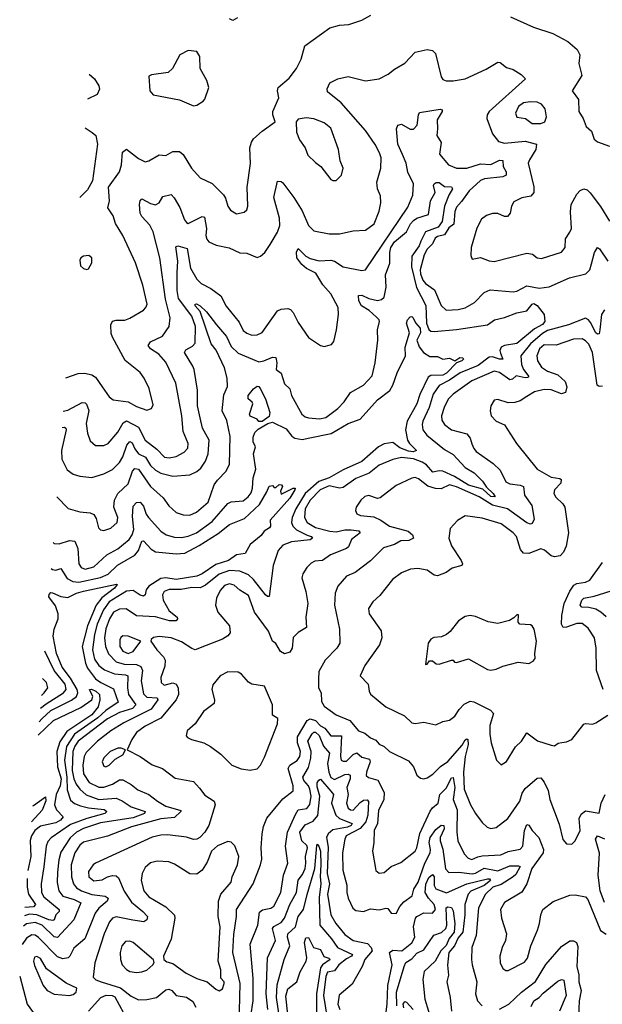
# Model space of a CAD drawing. Extents: x 1493970 to 1595317, y 729910 to 844791.
# Tile 123 of 256: x 1496575 to 1499963, y 803825 to 809549. Entities that reach past the tile are written whole.
import ezdxf

# ---------------------------------------------------------------- set-up
doc = ezdxf.new("R2010")
doc.units = 0

msp = doc.modelspace()

# ---------------------------------------------------------------- linework, layer by layer
at = {"layer": '0CON10XD'}
for points in [[(1496843.3, 807467.3), (1496915, 807492.9), (1496954.3, 807494.3), (1496994.4, 807484.4), (1497015, 807471.4), (1497054.5, 807415), (1497095, 807356), (1497118.7, 807338.7), (1497205, 807328.2), (1497255, 807300), (1497315, 807278.6), (1497341.4, 807288.6), (1497350.3, 807309.7), (1497326.9, 807405), (1497299.2, 807465), (1497275, 807497.8), (1497187.6, 807567.6), (1497113.7, 807703.7), (1497107.7, 807725), (1497105.5, 807775), (1497115, 807795.7), (1497135, 807802.2), (1497187, 807803), (1497215, 807813.1), (1497295, 807860), (1497308.8, 807875), (1497315.3, 807895), (1497291.6, 808005), (1497248.8, 808135), (1497175, 808294), (1497132.2, 808365), (1497118, 808408), (1497086.5, 808455), (1497097.8, 808495), (1497091.4, 808575), (1497154.4, 808665), (1497167.7, 808705), (1497172.1, 808777.9), (1497195, 808796.7), (1497265, 808742.2), (1497305, 808723.1), (1497325, 808728.1), (1497385, 808762.5), (1497425, 808760), (1497465, 808783.1), (1497505, 808783.1), (1497525.5, 808765), (1497573.3, 808685), (1497625, 808630), (1497695, 808596), (1497760.3, 808530.3), (1497772.2, 808512.2), (1497785.6, 808465), (1497801.1, 808441.1), (1497835, 808420.6), (1497879.8, 808430.2), (1497896, 808444), (1497901.8, 808465), (1497896.7, 808575), (1497917.2, 808712.8), (1497913.1, 808805), (1497923.6, 808836.4), (1497935, 808855.7), (1497985, 808900.8), (1498060, 808955), (1498046.7, 808995), (1498046.2, 809015), (1498082, 809095), (1498074.3, 809135), (1498077.5, 809155), (1498141.8, 809208.2), (1498185, 809266.2), (1498211.4, 809318.6), (1498233.2, 809396.8), (1498378.3, 809501.7), (1498435, 809518.1), (1498488.1, 809521.9), (1498565, 809546), (1498616.2, 809575)], [(1497840.8, 809559.2), (1497815, 809544.4), (1497795, 809554.4)], [(1499430, 809565), (1499563.3, 809505), (1499675, 809468.1), (1499761.7, 809421.7), (1499816, 809375), (1499831.4, 809345), (1499825.8, 809294.2), (1499844.2, 809225), (1499788, 809135), (1499824.5, 809085), (1499827.1, 809015), (1499851.9, 808975), (1499868.3, 808928.3), (1499900.6, 808900.6), (1499915, 808853.8), (1499935, 808838), (1500005, 808814)], [(1496828.3, 807273.2), (1496855, 807278), (1496937.4, 807322.6), (1496955, 807322.1), (1496964.2, 807314.2), (1496976.2, 807276.2), (1496962.1, 807202.1), (1496968.5, 807145), (1496985, 807101.2), (1497015.9, 807074.1), (1497065, 807074.4), (1497088.6, 807085), (1497145, 807150.5), (1497176.4, 807205), (1497195, 807216.8), (1497265, 807180.5), (1497305, 807104), (1497372, 807052), (1497416, 807006), (1497445, 807001), (1497485, 807010.5), (1497531.1, 807035), (1497552.9, 807057.1), (1497555.4, 807085), (1497524.7, 807155), (1497517.9, 807245), (1497483.1, 807435), (1497425, 807558.1), (1497384.4, 807605), (1497335.9, 807635.9), (1497322.2, 807655), (1497335, 807675.5), (1497405, 807709.5), (1497444.6, 807765.4), (1497450, 807815), (1497422.5, 807925), (1497389.6, 808165), (1497351.9, 808315), (1497331.6, 808355), (1497284.8, 808404.8), (1497275.4, 808425), (1497270.9, 808475), (1497275, 808496.7), (1497285, 808508), (1497335, 808479.6), (1497365, 808473.1), (1497386.6, 808483.4), (1497408, 808522), (1497455, 808531.9), (1497472.8, 808512.8), (1497506.3, 808456.3), (1497533.5, 808385), (1497545, 808369.2), (1497555, 808364.4), (1497635, 808405.3), (1497650, 808400), (1497660.8, 808335), (1497657.7, 808295), (1497662.7, 808272.7), (1497675, 808257.1), (1497717.9, 808237.9), (1497792.1, 808222.1), (1497855, 808194), (1497895, 808191.2), (1497955, 808166.2), (1497975, 808173.8), (1498001.2, 808195), (1498031.7, 808241.7), (1498075, 808313.3), (1498086.9, 808353.1), (1498085.8, 808395), (1498052.1, 808515), (1498075, 808610), (1498095, 808608), (1498105, 808600), (1498168.5, 808515), (1498218, 808438), (1498255, 808353.1), (1498285, 808321.1), (1498375, 808304.4), (1498435, 808304.4), (1498515, 808320.6), (1498585, 808325.5), (1498637, 808363), (1498664.4, 808435), (1498675.6, 808485), (1498674, 808525), (1498656.2, 808565), (1498650.8, 808605), (1498675.5, 808685), (1498676.9, 808745), (1498668.2, 808775), (1498642.8, 808822.8), (1498585.3, 808905.3), (1498445, 809064.7), (1498365, 809128.8), (1498362.4, 809147.6), (1498378.1, 809181.9), (1498425, 809204.3), (1498485, 809218.9), (1498585, 809194.2), (1498665, 809205.8), (1498718.3, 809231.7), (1498755, 809261.2), (1498815, 809296.2), (1498875, 809360), (1498945, 809375.7), (1498975, 809369.2), (1498992, 809352), (1499026.7, 809216.7), (1499035, 809201.2), (1499054.4, 809194.4), (1499095, 809193.3), (1499165, 809204.6), (1499287.7, 809262.3), (1499355, 809302.2), (1499369.4, 809299.4), (1499405, 809270.6), (1499445, 809260), (1499491.2, 809231.2), (1499516.2, 809205), (1499304.4, 809015), (1499293.5, 808995), (1499292.1, 808975), (1499324.7, 808884.7), (1499360.2, 808840.2), (1499395, 808831.8), (1499515, 808842.7), (1499579.4, 808825), (1499576.3, 808795), (1499538.6, 808735), (1499532.2, 808715), (1499565, 808576.7), (1499565.3, 808544.7), (1499547.9, 808522.1), (1499495, 808513.8), (1499449.3, 808490.7), (1499434.6, 808465.4), (1499427.5, 808425), (1499411.2, 808405), (1499395, 808404.4), (1499355, 808421.9), (1499325, 808421.9), (1499289.4, 808410.6), (1499261.2, 808388.8), (1499233.1, 808336.9), (1499200.6, 808225), (1499198.3, 808178.3), (1499207, 808157), (1499255, 808165.7), (1499305, 808146.5), (1499335, 808143.6), (1499525, 808191.8), (1499556.2, 808186.2), (1499583.9, 808163.9), (1499609.1, 808160.9), (1499725, 808197.5), (1499747.5, 808225), (1499748, 808275), (1499775, 808312.9), (1499782.9, 808335), (1499777.6, 808432.4), (1499781.6, 808475), (1499814.4, 808535), (1499835, 808555.7), (1499855, 808565.7), (1499875, 808559.2), (1499892.8, 808542.8), (1499953.4, 808463.4), (1500005, 808378.1)], [(1497585, 809048.8), (1497605, 809052.5), (1497642.5, 809075), (1497652.3, 809087.7), (1497673.8, 809155), (1497664, 809195), (1497624.3, 809264.3), (1497622.9, 809335), (1497605.8, 809365), (1497555, 809369.3), (1497506, 809345), (1497463.8, 809265), (1497437.7, 809242.3), (1497340.7, 809229.3), (1497325, 809220), (1497331.2, 809135), (1497351.7, 809111.7), (1497505, 809083.8), (1497585, 809048.8)], [(1496979.4, 809231.5), (1497008.9, 809205), (1497035.5, 809165), (1497039.6, 809145), (1497025.3, 809114.7), (1496968.3, 809087.3)], [(1499605, 808944.6), (1499628.1, 808955), (1499637.5, 808985), (1499630, 809030), (1499608.4, 809058.4), (1499585, 809068.8), (1499545, 809072.3), (1499504, 809065), (1499475.5, 809045), (1499458.5, 809005), (1499465, 808982), (1499516.2, 808975), (1499555, 808944.6), (1499605, 808944.6)], [(1496821, 807178.5), (1496835, 807180), (1496842.9, 807175), (1496845.3, 807165), (1496818.8, 807045), (1496819.5, 806995), (1496851.5, 806931.5), (1496886, 806906), (1496925, 806894.6), (1496995, 806887.3), (1497065, 806908.5), (1497115, 806933.2), (1497155, 806975.4), (1497175, 807008.2), (1497198.3, 807075), (1497215, 807096.8), (1497229.7, 807089.7), (1497244.7, 807054.7), (1497265, 807025.7), (1497306.5, 807005), (1497335, 806958), (1497365, 806929.4), (1497395, 806913.1), (1497465.3, 806894.7), (1497565, 806902.2), (1497605, 806921.5), (1497627.6, 806942.4), (1497655, 806981.9), (1497671.8, 807025), (1497675.9, 807105), (1497638.2, 807175), (1497623.8, 807233.8), (1497608.8, 807305), (1497608.9, 807395), (1497588.8, 807515), (1497582.5, 807535), (1497532.9, 807615), (1497541.1, 807628.9), (1497579.9, 807650.1), (1497595, 807668.1), (1497597.3, 807765), (1497576.7, 807825), (1497497.9, 807927.9), (1497489.8, 807975), (1497490, 808080), (1497495.2, 808145.2), (1497482.3, 808227.7), (1497495, 808234.5), (1497548.7, 808218.7), (1497567.7, 808105), (1497605, 808040), (1497630.8, 808015), (1497686.8, 807986.8), (1497743.6, 807943.6), (1497775, 807884.2), (1497850.7, 807790.7), (1497875, 807742), (1497895, 807725.8), (1497925, 807714.2), (1497955, 807716.2), (1497985, 807731.2), (1498075, 807855.6), (1498095, 807866.4), (1498135, 807870), (1498150, 807865), (1498165, 807847.5), (1498195, 807788), (1498255, 807702), (1498325, 807654.2), (1498345, 807650), (1498374.1, 807655.9), (1498388.8, 807661.2), (1498402.3, 807677.7), (1498417.5, 807745), (1498428.1, 807835), (1498427.8, 807875), (1498384.7, 807954.7), (1498336.9, 808006.9), (1498296.6, 808075), (1498242, 808102), (1498214.8, 808125), (1498185.8, 808165), (1498185, 808196.7), (1498195, 808218.8), (1498238.5, 808175), (1498265, 808160.5), (1498316.4, 808146.4), (1498385, 808151.2), (1498405, 808144.6), (1498455, 808112.2), (1498565, 808090), (1498585, 808095.6), (1498831.7, 808458.3), (1498861.7, 808528.3), (1498865.3, 808595), (1498832, 808662), (1498822, 808715), (1498800.4, 808765), (1498773.8, 808825), (1498765.5, 808915), (1498773.3, 808935), (1498795, 808941.5), (1498845, 808912.7), (1498865, 808913.5), (1498886.2, 808935), (1498893.6, 808996.4), (1498900.3, 809009.7), (1499019.3, 809029.3), (1499031.2, 809025), (1499032.5, 809015), (1499002.4, 808967.6), (1499005.4, 808915), (1499000, 808875), (1499026.5, 808835), (1499016.4, 808766.4), (1499069.1, 808705), (1499115, 808685.7), (1499175, 808686), (1499255, 808710.4), (1499315, 808708), (1499365, 808732), (1499385, 808730.5), (1499385.9, 808695), (1499404.7, 808665), (1499404.6, 808645), (1499384.3, 808635), (1499276.9, 808623.1), (1499255, 808614.5), (1499188.9, 808555), (1499145, 808491.8), (1499115, 808460), (1499105, 808433.3), (1499099.9, 808360.1), (1499071.4, 808338.6), (1499045, 808299), (1499005, 808289.3), (1498990.2, 808279.8), (1498974.7, 808245.3), (1498945, 808215.5), (1498927.2, 808182.8), (1498903.4, 808095), (1498905, 808070.8), (1498918.5, 808035), (1498935, 808015.2), (1498988, 807978), (1499025, 807888.1), (1499055, 807860.4), (1499125, 807863.2), (1499165.3, 807874.7), (1499220, 807905), (1499276.8, 807963.2), (1499311.7, 807978.2), (1499445, 807967.1), (1499465, 807970.5), (1499525, 808002.4), (1499595, 807988.2), (1499654.4, 807995), (1499772.2, 808047.8), (1499867.7, 808072.3), (1499890.8, 808095), (1499900.2, 808129.8), (1499916.9, 808195), (1499935, 808223.8), (1499947.2, 808217.2), (1499995, 808144.5)], [(1498395, 808613.3), (1498415, 808613.8), (1498445.8, 808645), (1498455.7, 808685), (1498438.3, 808728.3), (1498429.2, 808795), (1498385, 808918), (1498345, 808950), (1498285, 808972.9), (1498241.4, 808978.6), (1498195, 808971.2), (1498182, 808955), (1498184, 808895), (1498201.1, 808851.1), (1498235, 808803.3), (1498251.4, 808761.4), (1498295, 808718), (1498326.3, 808696.3), (1498385, 808620), (1498395, 808613.3)], [(1496955.4, 808920.2), (1496996.7, 808893.3), (1497018.1, 808875), (1497026.5, 808825), (1496998.3, 808611.7), (1496970, 808560), (1496924.2, 808515.7)], [(1496789.9, 806775.3), (1496856.9, 806706.9), (1496925, 806688.5), (1496985, 806681.4), (1497005, 806672), (1497019.7, 806649.7), (1497033.1, 806595), (1497045, 806582.9), (1497065, 806580), (1497105, 806593.5), (1497141.1, 806625), (1497146.2, 806655), (1497122.1, 806715), (1497126.2, 806755), (1497145.5, 806795), (1497205, 806850.5), (1497231.2, 806925), (1497245, 806938.9), (1497265.2, 806935.2), (1497335, 806836.1), (1497409.1, 806769.1), (1497442.1, 806722.1), (1497484.8, 806684.8), (1497525, 806669.6), (1497565, 806668.2), (1497603.4, 806686.6), (1497670.7, 806745), (1497705.7, 806844.3), (1497725, 806872.7), (1497775.7, 806924.3), (1497795.4, 806965), (1497799.1, 807125), (1497779.1, 807219.1), (1497753.1, 807275), (1497762.9, 807367.1), (1497782.6, 807417.4), (1497781.8, 807465), (1497765.2, 807525), (1497718.2, 807628.2), (1497688.8, 807665), (1497623.4, 807853.4), (1497594.8, 807885.2), (1497594.3, 807895.7), (1497602.1, 807897.9), (1497625, 807885.2), (1497660.6, 807850.6), (1497719.7, 807775), (1497776.9, 807706.9), (1497805, 807649.4), (1497845, 807610.6), (1497965, 807559.8), (1497995.2, 807564.8), (1498045, 807587.5), (1498064.5, 807584.5), (1498070, 807555), (1498066.2, 807515), (1498095, 807493.8), (1498115, 807431.2), (1498145, 807403.3), (1498155.7, 807365), (1498215, 807256.2), (1498235, 807240), (1498253.9, 807233.9), (1498318.3, 807228.3), (1498355, 807235.4), (1498425, 807289.5), (1498462.6, 807327.4), (1498498.3, 807381.7), (1498575, 807424.4), (1498625, 807479.4), (1498642.4, 807555), (1498658.2, 807685), (1498655.5, 807745), (1498666.7, 807795), (1498664.4, 807805), (1498649.3, 807819.3), (1498607.4, 807857.4), (1498562.9, 807885), (1498547.8, 807915), (1498544.3, 807945.7), (1498565, 807947.3), (1498605, 807928.1), (1498655, 807917.1), (1498678.5, 807921.5), (1498694.6, 807935), (1498705.3, 807994.7), (1498702.4, 808065), (1498726.7, 808133.3), (1498726.6, 808195), (1498733.8, 808225), (1498755, 808257.5), (1498823.8, 808316.2), (1498847.5, 808362.5), (1498865, 808382), (1498885, 808394.8), (1498952.9, 808417.1), (1498962.9, 808495), (1498991.9, 808545), (1498980.9, 808585), (1498984.5, 808595.5), (1498996.7, 808603.3), (1499015, 808602.2), (1499045, 808580), (1499085, 808577.3), (1499091.8, 808565), (1499070.2, 808529.8), (1499045.2, 808465), (1499032.1, 808375), (1499007.6, 808342.4), (1498934.4, 808315.6), (1498907.9, 808262.1), (1498897.5, 808235), (1498855.9, 808175), (1498853, 808113), (1498882.4, 807992.4), (1498936.9, 807886.9), (1498941, 807785), (1498955, 807747.9), (1498965, 807738.9), (1498985, 807736), (1499115, 807748.6), (1499294.4, 807775.6), (1499336.3, 807803.7), (1499395, 807816.9), (1499465, 807844.7), (1499523.7, 807856.3), (1499554.4, 807895.6), (1499565, 807898.9), (1499585, 807888.1), (1499625.7, 807835.7), (1499628.1, 807795), (1499615, 807776.8), (1499568.3, 807751.7), (1499465, 807665.7), (1499395, 807654.4), (1499375, 807645.7), (1499366.8, 807625), (1499370, 807610), (1499385, 807574.6), (1499365.2, 807574.8), (1499325, 807588.4), (1499305, 807586.7), (1499240.8, 807539.2), (1499136.5, 807495), (1499075, 807452.7), (1499015, 807422), (1498978.8, 807371.2), (1498955.5, 807294.5), (1498918.4, 807215), (1498914.7, 807195), (1498920, 807165), (1498943.1, 807133.1), (1499045, 807049.7), (1499095, 807020.4), (1499165, 806945.3), (1499217.9, 806915), (1499266, 806866), (1499290.4, 806830.4), (1499328.8, 806795), (1499340, 806775), (1499315, 806776.7), (1499268.7, 806818.7), (1499185, 806842.7), (1499103.1, 806893.1), (1499035, 806923.4), (1499014.5, 806925.5), (1498977.7, 806917.7), (1498940.6, 806960.6), (1498916.2, 806976.2), (1498865, 806996.1), (1498795, 807003.8), (1498745, 806992.5), (1498665, 806959.6), (1498606.8, 806913.2), (1498529, 806881), (1498455, 806830), (1498435, 806825.9), (1498375, 806838.7), (1498322.4, 806815), (1498265, 806755.6), (1498235, 806705.3), (1498231, 806655), (1498246, 806625), (1498295, 806596.7), (1498378.8, 806575), (1498415, 806570.7), (1498465, 806583.7), (1498502.9, 806582.9), (1498546.7, 806576.7), (1498554.2, 806565), (1498503.5, 806526.5), (1498487.2, 806485), (1498475, 806475.3), (1498381.8, 806438.2), (1498335.7, 806404.3), (1498290.9, 806400.9), (1498270, 806390), (1498244.2, 806365), (1498222.1, 806327.9), (1498215.8, 806305), (1498238.5, 806225), (1498250, 806155), (1498238.1, 806075), (1498242.9, 806015), (1498193.9, 805986.1), (1498165, 805956.7), (1498160, 805895), (1498145, 805872.7), (1498115, 805862.9), (1498090.8, 805875), (1498065, 805922.5), (1498045, 805936.7), (1498021.1, 805995), (1497941.2, 806105), (1497905, 806201.1), (1497855, 806231.5), (1497821.2, 806261.2), (1497795, 806268.6), (1497765, 806258.8), (1497739.9, 806230.1), (1497719.4, 806185), (1497713.8, 806145), (1497727.5, 806105), (1497795.4, 806025.4), (1497799.4, 805985), (1497785, 805967.1), (1497753.3, 805946.7), (1497658.9, 805911.1), (1497595, 805886.5), (1497575, 805892.5), (1497515, 805932.1), (1497455, 805954.6), (1497385, 805963.5), (1497353.4, 805956.6), (1497340, 805945), (1497337.5, 805935), (1497371.4, 805885), (1497410.6, 805845), (1497420, 805825), (1497419.1, 805790.9), (1497396.4, 805725), (1497398.5, 805695), (1497415, 805680), (1497465, 805692.9), (1497485, 805685.6), (1497496.2, 805665), (1497499.1, 805625), (1497485.4, 805595), (1497395, 805488), (1497305, 805441.2), (1497254.1, 805405), (1497226.2, 805365), (1497200, 805305), (1497275, 805266.4), (1497345, 805217.3), (1497405.3, 805195.3), (1497478.7, 805138.7), (1497585, 805120.8), (1497620.9, 805080.9), (1497651.1, 805041.1), (1497706, 805005), (1497712, 804985), (1497675.4, 804865), (1497650.8, 804825), (1497621.5, 804795), (1497605, 804785.4), (1497585, 804783.5), (1497544.2, 804795.8), (1497435, 804809.1), (1497395, 804807.9), (1497345, 804796.3), (1497015.3, 804644.7), (1497001.9, 804635), (1496975, 804596.2), (1496976.7, 804565), (1497005, 804541.8), (1497055, 804547.8), (1497085, 804565.6), (1497115, 804574.5), (1497135, 804571.5), (1497150.3, 804560.3), (1497183.1, 804483.1), (1497225, 804418.4), (1497291.1, 804365), (1497318.6, 804335), (1497314, 804315), (1497296.7, 804303.3), (1497233.5, 804313.5), (1497135.8, 804334.2), (1497115, 804324.6), (1497098, 804305), (1497066.6, 804235), (1497011.1, 804065), (1497002.9, 803982.9), (1497017.8, 803967.8), (1497048, 803955), (1497161.4, 803921.4), (1497222.7, 803872.7), (1497265, 803851.1), (1497315, 803851.9), (1497370.8, 803865), (1497425, 803908.8), (1497442.9, 803912.9), (1497458.8, 803905), (1497485, 803875.4), (1497545, 803865.8), (1497581.9, 803841.9), (1497598.9, 803808.9)], [(1496965, 808096.7), (1496975, 808100), (1496994, 808135), (1496993.8, 808165), (1496977.7, 808177.7), (1496945, 808173.8), (1496930, 808165), (1496925, 808150), (1496928.3, 808118.3), (1496945, 808103.3), (1496965, 808096.7)], [(1496769.3, 806508.7), (1496775, 806504.7), (1496805, 806502.5), (1496865, 806520.8), (1496895, 806516.5), (1496912.7, 806475), (1496919.1, 806385), (1496932.2, 806365), (1496955, 806354.7), (1497005, 806368.5), (1497081.2, 806438.8), (1497145, 806471.8), (1497212.4, 806527.6), (1497229.2, 806555), (1497237.7, 806585), (1497231.2, 806661.2), (1497235, 806720), (1497255, 806741.9), (1497275, 806743.1), (1497295, 806721.4), (1497310, 806675), (1497323.9, 806655), (1497395, 806575.5), (1497425.8, 806555), (1497475, 806541.3), (1497515, 806539.4), (1497555, 806546.2), (1497603.5, 806565), (1497695, 806630.8), (1497785, 806735.4), (1497805, 806746.8), (1497875, 806752.5), (1497903.6, 806775), (1497920.8, 806799.2), (1497929.2, 806825), (1497932.4, 806885), (1497948.4, 806935), (1497935.2, 807025), (1497945.7, 807065), (1497933.2, 807095), (1497932, 807122), (1497941.5, 807148.5), (1497961.7, 807168.3), (1498018.5, 807201.5), (1498045, 807210), (1498125, 807170), (1498157.1, 807127.1), (1498175.2, 807115.2), (1498218.3, 807108.3), (1498262.5, 807117.5), (1498385.9, 807144.1), (1498485, 807200.9), (1498555, 807227), (1498655, 807338.6), (1498726.4, 807393.6), (1498745.3, 807424.7), (1498770, 807495), (1498818.5, 807595), (1498816.7, 807645), (1498841.7, 807728.3), (1498824.7, 807785.3), (1498830.8, 807805), (1498845, 807822.2), (1498855, 807822.7), (1498863.5, 807815), (1498876.4, 807786.4), (1498903.7, 807755), (1498905, 807728.1), (1498885.2, 807685), (1498897.1, 807647.1), (1498924, 807614), (1498960.7, 807590.7), (1499005, 807590), (1499035, 807574.5), (1499075, 807581.1), (1499105, 807565.6), (1499135, 807584.4), (1499152.3, 807582.3), (1499156.2, 807575), (1499145.7, 807565), (1499115, 807554.2), (1499056.7, 807493.3), (1499035, 807481.9), (1498965, 807480.3), (1498949.5, 807470.5), (1498900.9, 807369.1), (1498884.6, 807315), (1498827.3, 807215), (1498817.9, 807165), (1498829.6, 807105), (1498841.2, 807085), (1498882.2, 807045), (1498862.7, 807037.3), (1498835, 807041.5), (1498785, 807059.8), (1498745, 807091.1), (1498695, 807083.4), (1498661, 807065), (1498565, 806979.6), (1498455, 806932.2), (1498373.7, 806885), (1498315.4, 806864.6), (1498235.5, 806795), (1498181, 806705), (1498160.2, 806655), (1498154.7, 806625), (1498162.9, 806605), (1498184.1, 806584.1), (1498247.5, 806552.5), (1498269.4, 806545), (1498276.9, 806535), (1498265, 806525.6), (1498155, 806513), (1498105, 806493.3), (1498077.7, 806462.3), (1498048.2, 806375), (1498025, 806196.2), (1498015, 806195.8), (1498005, 806204.4), (1497934.9, 806294.9), (1497905, 806321.6), (1497855, 806342.6), (1497795, 806346.2), (1497734.7, 806325), (1497655, 806261.1), (1497625, 806245.8), (1497575, 806248.9), (1497513.3, 806236.7), (1497445, 806236.1), (1497415.2, 806224.8), (1497404.7, 806205), (1497408.6, 806175), (1497445, 806113.2), (1497490.6, 806075), (1497492.9, 806065), (1497483.8, 806055), (1497445.3, 806054.7), (1497365, 806077.4), (1497255, 806083.2), (1497193.6, 806123.6), (1497155, 806121.6), (1497121.3, 806105), (1497097.7, 806065), (1497075, 806007.1), (1497067.6, 805955), (1497074.4, 805905), (1497091.8, 805861.8), (1497136.2, 805816.2), (1497182, 805802), (1497255, 805800.4), (1497278.7, 805788.7), (1497289.1, 805765), (1497281.1, 805705), (1497295, 805629.5), (1497315, 805610.8), (1497375, 805607.2), (1497378.7, 805595), (1497339.1, 805540.9), (1497179.8, 805460.2), (1497105, 805415.3), (1497026.4, 805355), (1496960.7, 805289.3), (1496949.8, 805265), (1496941.7, 805215), (1496946.5, 805165), (1496978.6, 805115), (1497035, 805086.4), (1497065, 805087.1), (1497114.8, 805105.2), (1497155, 805130.6), (1497175, 805129.7), (1497222.4, 805102.4), (1497261.1, 805071.1), (1497325, 805044), (1497375.4, 805005), (1497425, 804976.3), (1497512.3, 804952.3), (1497511.9, 804945), (1497475, 804910.3), (1497395, 804903.1), (1497225, 804856.7), (1497085, 804802.7), (1496945, 804767.3), (1496925, 804750.8), (1496895.2, 804704.8), (1496874.4, 804635), (1496876, 804565), (1496888.3, 804525), (1496905, 804502.1), (1496933.8, 804483.8), (1496995, 804463.5), (1497072.6, 804452.6), (1497088.8, 804441.2), (1497082.7, 804425), (1497035, 804384.1), (1497014.2, 804355), (1496954.4, 804205.6), (1496889.5, 804150.5), (1496867.1, 804105), (1496856, 804095), (1496825, 804089.2), (1496795, 804100.8), (1496685, 804213.7), (1496665, 804226.7), (1496645, 804228.9), (1496615, 804210), (1496589, 804171.9)], [(1499975, 807862.1), (1499959.2, 807835), (1499948.3, 807745), (1499945, 807722.5), (1499935, 807720.4), (1499925, 807728.5), (1499895, 807789.3), (1499883.1, 807805), (1499865, 807814.1), (1499765.4, 807774.6), (1499645, 807742.7), (1499615, 807724.3), (1499546.2, 807663.8), (1499489.4, 807595), (1499492.1, 807545), (1499505.2, 807515), (1499536.2, 807475), (1499530.8, 807469.2), (1499515, 807466.9), (1499462.2, 807477.7), (1499440.7, 807459.3), (1499425, 807456), (1499365, 807498.6), (1499335, 807505.8), (1499205, 807450), (1499095, 807372.3), (1499067.2, 807342.8), (1499043.3, 807295), (1499028.2, 807245), (1499030.5, 807220.5), (1499045.6, 807195), (1499085, 807165.4), (1499175, 807141.9), (1499195.3, 807115.3), (1499205, 807083.8), (1499215.3, 807055.3), (1499228.8, 807038.8), (1499328.3, 806968.3), (1499369.2, 806929.2), (1499402.2, 806862.3), (1499425, 806849.7), (1499485, 806843.2), (1499505.6, 806835), (1499510.8, 806785), (1499553.4, 806725), (1499566.2, 806645), (1499555, 806620.8), (1499545, 806616.7), (1499525, 806624), (1499411.6, 806705), (1499325, 806727.2), (1499247.6, 806775), (1499115, 806833.5), (1499075, 806844.1), (1499025, 806822), (1498993, 806823), (1498947.9, 806837.9), (1498895, 806879.1), (1498875, 806887.1), (1498855, 806884.5), (1498765, 806841.2), (1498670.8, 806769.2), (1498655, 806765.5), (1498605, 806782.3), (1498582.7, 806777.3), (1498558.5, 806755), (1498531.9, 806715), (1498527.1, 806695), (1498535.5, 806675.5), (1498557.3, 806667.3), (1498635, 806658), (1498675, 806639.1), (1498725, 806604.3), (1498833.1, 806575), (1498859.4, 806555), (1498864.2, 806535), (1498838.4, 806521.6), (1498791.2, 806518.8), (1498755, 806498.8), (1498690.8, 806479.2), (1498615, 806403.3), (1498525, 806335.5), (1498475.3, 806314.7), (1498425.6, 806255), (1498410, 806215), (1498404.6, 806145), (1498434.5, 806005), (1498436.4, 805925), (1498420, 805895), (1498351.8, 805825), (1498315, 805760), (1498311.8, 805715), (1498312.5, 805665), (1498327.1, 805635), (1498329.2, 805585), (1498345, 805557.5), (1498415, 805508.6), (1498495, 805474.6), (1498544.7, 805414.7), (1498581.2, 805401.2), (1498615, 805374.5), (1498645, 805360.9), (1498665, 805337.9), (1498693.6, 805323.6), (1498724.7, 805294.7), (1498835, 805239.4), (1498864.4, 805205), (1498885, 805156), (1498905, 805138.6), (1498925, 805135.6), (1498945, 805142.2), (1498976.8, 805163.2), (1499022.3, 805207.7), (1499065, 805235.5), (1499147.9, 805332.1), (1499165, 805363.1), (1499175, 805368.5), (1499180.8, 805365), (1499183.6, 805335), (1499166.4, 805265), (1499155.7, 805175), (1499160.5, 805075), (1499196.2, 804985), (1499226.4, 804935), (1499265, 804881.4), (1499293.7, 804853.7), (1499315, 804846.9), (1499345, 804853.3), (1499413.5, 804905), (1499482.7, 805005), (1499497.2, 805052.8), (1499515, 805080), (1499585, 805139.2), (1499605, 805141.2), (1499625.4, 805115.4), (1499647.4, 805067.4), (1499657.5, 805015), (1499712.4, 804872.4), (1499733.7, 804783.7), (1499755, 804758.6), (1499785, 804755.8), (1499805.8, 804775), (1499834.4, 804835.6), (1499829.2, 804905), (1499839.3, 804930.7), (1499865, 804949.2), (1499945, 804936.7), (1499956.7, 804995), (1499979.7, 805045)], [(1499965, 807419.1), (1499945, 807415.7), (1499933.5, 807425), (1499905.6, 807615), (1499885, 807662.5), (1499865, 807682.9), (1499845, 807692.7), (1499795, 807691.8), (1499695, 807656.8), (1499625, 807658.2), (1499597.2, 807635), (1499581.9, 807595), (1499585.4, 807565), (1499609, 807529), (1499645, 807506.6), (1499705.2, 807485.2), (1499746.2, 807445), (1499756.2, 807415), (1499748.5, 807381.5), (1499725, 807374.6), (1499665, 807398), (1499625, 807399.7), (1499568.6, 807385), (1499525, 807358.5), (1499485, 807333.8), (1499453.4, 807323.4), (1499415, 807321.9), (1499355, 807341.5), (1499335, 807337.1), (1499314.2, 807305), (1499310.8, 807275), (1499315.8, 807245.8), (1499345, 807214.2), (1499395, 807193.8), (1499463.1, 807085), (1499585, 806935.5), (1499665, 806888.9), (1499715, 806881.4), (1499724, 806875), (1499721.9, 806855), (1499685, 806816.2), (1499682, 806795), (1499692.7, 806772.7), (1499733.8, 806735), (1499744.4, 806714.4), (1499766.6, 806565), (1499751.9, 806488.1), (1499737.6, 806452.4), (1499717.2, 806432.7), (1499685, 806425.4), (1499665, 806432.1), (1499626.9, 806465), (1499605, 806473.5), (1499535, 806445.3), (1499505, 806447.5), (1499488, 806468), (1499464.8, 806544.8), (1499445, 806566.4), (1499375, 806618.2), (1499265, 806651.1), (1499165, 806664.2), (1499121.7, 806638.3), (1499078.5, 806591.5), (1499069.5, 806535), (1499085, 806490), (1499142.7, 806405), (1499149.4, 806385), (1499145.8, 806375), (1499090.5, 806359.5), (1499055, 806334.4), (1499005, 806316.5), (1498985, 806319.5), (1498945, 806349.4), (1498889.3, 806359.3), (1498847.5, 806355), (1498795, 806333.6), (1498742.2, 806295), (1498668.8, 806201.2), (1498628, 806165), (1498604, 806125), (1498608, 806095), (1498676.6, 805996.6), (1498681.4, 805955), (1498667.1, 805915), (1498581.1, 805795), (1498555.6, 805735), (1498601.9, 805685), (1498606.9, 805645), (1498615, 805627.5), (1498705, 805553.3), (1498811.8, 805501.8), (1498855, 805460.8), (1498875, 805457.1), (1498925.6, 805465.6), (1498995, 805450), (1499035, 805468.6), (1499075, 805477.5), (1499105, 805499.2), (1499130.4, 805539.6), (1499160.4, 805569.6), (1499195, 805586.2), (1499215, 805583.6), (1499312.9, 805535), (1499329.4, 805515), (1499309.5, 805445), (1499308.1, 805395), (1499317.1, 805345), (1499348, 805245), (1499375, 805216.7), (1499405, 805236), (1499458.2, 805321.8), (1499493.8, 805355), (1499525, 805402.5), (1499586.6, 805356.6), (1499665, 805331.2), (1499685, 805326.7), (1499706.2, 805343.8), (1499727.7, 805347.7), (1499755, 805350), (1499785.8, 805364.2), (1499855, 805453.8), (1499865, 805458), (1499905, 805454), (1499925, 805461.2), (1499995, 805506.2)], [(1497965, 807212.5), (1497955, 807227.5), (1497915, 807243.8), (1497911.1, 807255), (1497930.5, 807315), (1497926.2, 807326.2), (1497903.3, 807345), (1497902.7, 807365), (1497935, 807403.8), (1497955, 807417.9), (1497965, 807416.4), (1497973.8, 807405), (1498004.6, 807345), (1498029.3, 807265), (1498025, 807241.2), (1497985, 807213.3), (1497965, 807212.5)], [(1496757.7, 806358.7), (1496765, 806352.3), (1496785, 806348.5), (1496815, 806358.9), (1496850.9, 806300.9), (1496883.5, 806283.5), (1496918.3, 806278.3), (1497045, 806305.7), (1497088.8, 806325), (1497142.8, 806377.2), (1497245, 806435.8), (1497266.4, 806463.6), (1497285, 806516.5), (1497295, 806520), (1497340.2, 806470.2), (1497365, 806456.2), (1497485, 806443.6), (1497535, 806447.7), (1497618.3, 806491.7), (1497728.4, 806561.6), (1497795, 806614.6), (1497881.3, 806648.7), (1497968.8, 806731.2), (1498012.9, 806805), (1498025, 806837.5), (1498045, 806840), (1498055, 806830), (1498065, 806830), (1498083, 806847), (1498097.5, 806845), (1498102.5, 806835), (1498091.2, 806808.8), (1498095, 806790), (1498164.5, 806825.5), (1498176.2, 806826.2), (1498175.3, 806815), (1498145, 806768.2), (1498030.8, 806639.2), (1498032.5, 806605), (1498027.5, 806595), (1497995.7, 806575), (1497979.2, 806550.8), (1497915, 806497.3), (1497885.2, 806444.8), (1497835, 806438.2), (1497790, 806405), (1497715, 806381.5), (1497635, 806328.1), (1497605, 806314.7), (1497485, 806294.2), (1497425, 806303.4), (1497395, 806300.6), (1497325.2, 806255), (1497311.2, 806235), (1497304.1, 806205.9), (1497295, 806197.1), (1497275, 806202.8), (1497235, 806230), (1497195, 806226.4), (1497095.2, 806165), (1497062.7, 806117.3), (1497025.9, 806034.1), (1497009.5, 805975), (1496998.7, 805885), (1497010.6, 805830.6), (1497034.7, 805795), (1497068.8, 805768.8), (1497126, 805746), (1497191, 805741), (1497203.3, 805735), (1497201.2, 805665), (1497207.4, 805625), (1497250.3, 805565), (1497230.9, 805545), (1497155, 805520.4), (1497085.5, 805484.5), (1496915.7, 805354.3), (1496895.8, 805325), (1496884.6, 805295), (1496880.6, 805185), (1496889.9, 805135), (1496902.8, 805105), (1496924.9, 805074.9), (1496962.1, 805042.1), (1497035, 805015.9), (1497135, 805023.3), (1497171.7, 805008.3), (1497223.5, 804973.5), (1497304.2, 804945), (1497300, 804935), (1497235, 804908.8), (1497045, 804879.9), (1496945, 804846.9), (1496904.8, 804825), (1496867.7, 804792.3), (1496815, 804710), (1496802, 804665), (1496793.9, 804593.9), (1496792.7, 804532.7), (1496802.4, 804485), (1496825, 804453.5), (1496891.5, 804435), (1496929.6, 804415), (1496890.6, 804315), (1496795, 804212.9), (1496775, 804216.2), (1496706.2, 804285), (1496665, 804299.9), (1496615, 804292.1), (1496597.2, 804278.5)], [(1499967.1, 805655), (1499928.4, 805765), (1499928.2, 805895), (1499918.2, 805955), (1499881.7, 806011.7), (1499845, 806038.8), (1499815, 806038.4), (1499755, 806016.6), (1499735, 806015.6), (1499725.9, 806035), (1499727.3, 806085), (1499742.1, 806155), (1499773.2, 806226.8), (1499798.3, 806261.7), (1499815, 806272), (1499865, 806278.5), (1499890.2, 806289.8), (1499965, 806393.8)], [(1496689, 805467.9), (1496702.8, 805485), (1496755, 805532.3), (1496876.3, 805593.7), (1496905, 805614.8), (1496912, 805635), (1496909.4, 805655), (1496871.2, 805721.2), (1496821.1, 805785), (1496787.9, 805865), (1496770.3, 805965), (1496775.9, 806005), (1496799.1, 806065), (1496799.5, 806095), (1496782.1, 806142.1), (1496745.1, 806194.6), (1496746, 806206.8), (1496746.1, 806208.1), (1496755, 806218), (1496765, 806216.6), (1496815, 806194.7), (1496855, 806189.6), (1496905, 806214.4), (1496945, 806226.4), (1497137.3, 806267.3), (1497142.5, 806265), (1497127.1, 806245), (1497051.6, 806188.4), (1497018.8, 806145), (1496968.2, 806025), (1496938.9, 805905), (1496957.4, 805807.4), (1496969.2, 805779.2), (1497015, 805717.1), (1497046.5, 805696.5), (1497119.6, 805659.6), (1497148.3, 805581.7), (1497075, 805533.3), (1497029.2, 805490.8), (1496892.8, 805395), (1496846.6, 805323.4), (1496834.9, 805245), (1496848.9, 805145), (1496850.8, 805070.8), (1496871, 805011), (1496893.1, 804993.1), (1496929.1, 804979.1), (1496975, 804966.4), (1497066.7, 804956.7), (1497081.2, 804945), (1497070.8, 804935), (1496965, 804905.1), (1496870.4, 804869.6), (1496757.7, 804792.3), (1496739.2, 804770.8), (1496729.5, 804745), (1496715.5, 804624.5), (1496699.8, 804525), (1496701.6, 804475), (1496715, 804449.8), (1496803.6, 804375), (1496803.5, 804365), (1496785.4, 804345), (1496775.5, 804315), (1496767.6, 804312.4), (1496745, 804316.1), (1496675.1, 804345.1), (1496631.1, 804348.9), (1496601.9, 804339.3)], [(1499985, 806077.1), (1499954.8, 806105), (1499925, 806121.6), (1499885, 806132.1), (1499843.9, 806133.9), (1499834.7, 806144.7), (1499844.8, 806175.2), (1499855, 806186.8), (1499915, 806197.7), (1500045, 806238)], [(1499315, 805767.5), (1499345, 805772.9), (1499385, 805790.6), (1499473.6, 805813.6), (1499535, 805806.7), (1499560.7, 805819.3), (1499573.3, 805835), (1499571.2, 805865), (1499580, 805935), (1499567.1, 806005), (1499555.8, 806025), (1499545, 806030), (1499483.3, 806035), (1499473, 806047), (1499475, 806090), (1499465, 806090), (1499448.3, 806071.7), (1499423, 806057), (1499355, 806039.2), (1499298.7, 806048.7), (1499225, 806080), (1499195, 806084.2), (1499165, 806080), (1499126.2, 806055), (1499077.7, 805992.3), (1499057.5, 805975), (1499028.3, 805961.7), (1498982.3, 805957.7), (1498965, 805947.5), (1498951.2, 805925), (1498935, 805800), (1498945, 805802.5), (1498958.3, 805821.7), (1498975, 805822.5), (1498997.5, 805805), (1499015, 805802), (1499085, 805826.2), (1499096.2, 805826.2), (1499103.8, 805813.8), (1499115, 805812), (1499185, 805833.1), (1499295, 805770.8), (1499315, 805767.5)], [(1497205, 805864.4), (1497235.4, 805875), (1497280, 805935), (1497205, 805964.5), (1497175, 805966.7), (1497162.7, 805957.3), (1497156.9, 805943.1), (1497156.6, 805905), (1497175, 805878), (1497205, 805864.4)], [(1496695, 805545.7), (1496728.1, 805571.9), (1496829.4, 805635), (1496844.8, 805655), (1496838.5, 805685), (1496775.8, 805765), (1496720.7, 805878.6)], [(1497915, 805186.7), (1497955, 805194.5), (1497975.4, 805214.6), (1497998.6, 805261.4), (1498073.4, 805455), (1498076.8, 805486.8), (1498045, 805506), (1498045.3, 805565.3), (1497998, 805675), (1497925, 805685.7), (1497905, 805697.5), (1497864.6, 805744.6), (1497845.5, 805755.5), (1497785, 805757.8), (1497740.8, 805735), (1497697.4, 805682.6), (1497691.8, 805655), (1497707.7, 805595), (1497706, 805574), (1497642.8, 805527.2), (1497594.7, 805455.3), (1497548.8, 805415), (1497542.5, 805385), (1497550, 805375), (1497574.2, 805364.2), (1497645, 805345.6), (1497685, 805324.4), (1497745, 805279.2), (1497808, 805215), (1497863, 805193), (1497915, 805186.7)], [(1496700.7, 805619.9), (1496717.9, 805635), (1496738.6, 805665), (1496731.6, 805695), (1496708.4, 805719.8)], [(1496682.9, 805389), (1496770.6, 805475), (1496929.8, 805550.2), (1496995, 805594.2), (1496999.2, 805615), (1496981.4, 805655), (1496992.3, 805657.7), (1497018.5, 805645), (1497039.3, 805625), (1497041.6, 805595), (1497030.9, 805555), (1496995, 805508.6), (1496849.2, 805410.8), (1496808.9, 805351.1), (1496790.1, 805295), (1496794.6, 805205), (1496816.9, 805135), (1496810.6, 805095), (1496786.9, 805045), (1496777.1, 804985), (1496788.6, 804955), (1496827.6, 804915), (1496812.6, 804895), (1496785, 804880.1), (1496695, 804860.6), (1496662.8, 804835), (1496642.5, 804805), (1496635.6, 804776.9), (1496635.5, 804775), (1496639.2, 804685), (1496622.2, 804602.7)], [(1497851.5, 803705), (1497856.5, 803945), (1497814.5, 804125), (1497819.9, 804230.1), (1497836, 804336), (1497834.7, 804375), (1497931.8, 804525), (1497974.7, 804635.3), (1497982, 804668), (1497978.2, 804735), (1497985.3, 804815), (1497992.4, 804857.6), (1498012.7, 804907.3), (1498105, 805019.6), (1498165.6, 805065), (1498165.9, 805095), (1498135.2, 805195), (1498145.3, 805215), (1498188.2, 805241.8), (1498204.7, 805265), (1498208, 805295), (1498191.2, 805345), (1498191.1, 805378.9), (1498246, 805474), (1498265, 805485.3), (1498295, 805474), (1498325, 805443.9), (1498349.5, 805429.5), (1498385, 805385.9), (1498445.3, 805385), (1498440.8, 805265), (1498445, 805243.3), (1498455, 805237.7), (1498475, 805238.6), (1498515, 805276.7), (1498535, 805286.8), (1498565, 805261.2), (1498609.1, 805249.1), (1498613.2, 805235), (1498590.8, 805175), (1498590.5, 805155), (1498604.1, 805144.1), (1498657.5, 805127.5), (1498695.2, 805055.2), (1498692, 805015), (1498662, 804952)], [(1497919.8, 803755), (1497931.7, 803845), (1497932.6, 803975), (1497914.8, 804175.2), (1497959.6, 804285), (1497969.1, 804360.9), (1497986.2, 804373.8), (1498035, 804383.6), (1498052.1, 804395), (1498092.5, 804475), (1498108.1, 804575), (1498133.9, 804645), (1498120.8, 804745), (1498131.9, 804825), (1498178.2, 804928.2), (1498194.9, 804955.1), (1498245, 804963.2), (1498263, 804987), (1498270, 805035), (1498261.9, 805075), (1498253.9, 805095), (1498226.9, 805125), (1498220.7, 805145), (1498255, 805202.1), (1498268.8, 805255), (1498270.7, 805295), (1498251.1, 805355), (1498275, 805398.1), (1498285, 805407.4), (1498295, 805407.5), (1498317.1, 805387.1), (1498340.8, 805325), (1498375.7, 805285.7), (1498365.4, 805225), (1498372.6, 805175), (1498385, 805143.2), (1498405, 805131.7), (1498465, 805160), (1498485, 805163.4), (1498497.5, 805157.5), (1498496.2, 805136.2), (1498477.7, 805085), (1498485.7, 805045), (1498476.2, 804995), (1498485.3, 804965.2), (1498498, 804955), (1498515, 804954.1), (1498555, 804998), (1498575, 805011.6), (1498595, 805013.6), (1498603.5, 805003.5), (1498599.7, 804925), (1498587.8, 804885), (1498555, 804847.7), (1498473.8, 804805), (1498466.2, 804785), (1498452.4, 804705), (1498453.5, 804605), (1498478.2, 804518.2), (1498476.7, 804475), (1498485, 804442), (1498513, 804383), (1498530.3, 804370.3), (1498574.1, 804364.1), (1498615, 804380), (1498665, 804373.1), (1498705, 804384.2), (1498715, 804381.2), (1498735, 804354), (1498765, 804352.5), (1498786.2, 804393.8), (1498808.6, 804421.4), (1498856.7, 804455), (1498867.1, 804495), (1498892.6, 804535), (1498931.7, 804645), (1498961.7, 804705), (1498964.3, 804725), (1498956.8, 804765), (1498961.6, 804795), (1498995, 804840.3), (1499026.5, 804866.5), (1499041.1, 804865), (1499043, 804845), (1499020.4, 804795), (1499019.6, 804775), (1499036.3, 804726.3), (1499051.5, 804611.5), (1499071.3, 804591.3), (1499127.7, 804592.3), (1499206.9, 804583.1), (1499225, 804586.8), (1499275, 804615.5), (1499355, 804600.3), (1499425, 804629.4), (1499475, 804630.6), (1499484.5, 804625), (1499460, 804580), (1499445, 804565.1), (1499375, 804520.4), (1499327.2, 804505), (1499283.3, 804465), (1499242.2, 804385), (1499229.3, 804225), (1499204.6, 804155), (1499202.9, 804085), (1499205.4, 804055), (1499233.1, 803955), (1499224.6, 803885), (1499236.9, 803845), (1499265, 803816.7)], [(1497075, 805205.7), (1497095, 805214.4), (1497130.1, 805249.9), (1497174.2, 805275), (1497190, 805305), (1497165, 805314.4), (1497145, 805313.8), (1497100, 805295), (1497065, 805258.6), (1497054.5, 805235), (1497065, 805209.2), (1497075, 805205.7)], [(1498017.1, 803795), (1498007.9, 803885), (1498016.7, 804095), (1498062.5, 804195), (1498045.8, 804265), (1498053.6, 804276.4), (1498095, 804301), (1498115.2, 804325), (1498146.5, 804405), (1498184.9, 804475.1), (1498193.9, 804546.1), (1498220.4, 804579.6), (1498234.5, 804615), (1498239.5, 804645), (1498236.8, 804685), (1498249, 804735), (1498245, 804748.3), (1498215.1, 804775), (1498204.4, 804825), (1498235, 804868.1), (1498280.7, 804889.3), (1498308.1, 804921.9), (1498319.6, 805035), (1498305, 805089.2), (1498305, 805112.5), (1498315, 805128.6), (1498325, 805132.9), (1498384.1, 805064.1), (1498400.6, 805045), (1498388.7, 804995), (1498413.7, 804923.7), (1498435.1, 804905.1), (1498508.5, 804875), (1498501.8, 804865), (1498481.6, 804855), (1498395, 804839.2), (1498368.4, 804815), (1498358.9, 804795), (1498368.7, 804738.7), (1498362.1, 804585), (1498376.1, 804525), (1498363.9, 804465), (1498384.2, 804345), (1498413.2, 804295), (1498465, 804230.8), (1498515, 804194.8), (1498597.6, 804177.6), (1498618.4, 804155), (1498623.8, 804135), (1498582.1, 804085), (1498566.1, 804043.9), (1498508.5, 803941.5), (1498432.6, 803877.4), (1498425.5, 803825), (1498437.5, 803795)], [(1498662, 804952), (1498655.3, 804875), (1498635.5, 804835), (1498634.5, 804765), (1498625.6, 804714.4), (1498645, 804603.3), (1498665, 804588), (1498695, 804591.4), (1498735, 804625.6), (1498790.6, 804649.4), (1498874.7, 804715.3), (1498885.3, 804735), (1498902.5, 804817.5), (1498962.3, 804947.7), (1498975, 804966.9), (1499007.5, 804995), (1499017.6, 805045), (1499055, 805080.7), (1499085, 805141.5), (1499095, 805143.5), (1499106.1, 805085), (1499096.2, 805016.2), (1499119.3, 804955), (1499116.3, 804826.3), (1499122.5, 804775), (1499159.5, 804699.5), (1499182.2, 804675), (1499205, 804667.2), (1499238.8, 804681.2), (1499265, 804688.6), (1499373.3, 804693.3), (1499415, 804714.1), (1499485, 804726.2), (1499500.3, 804745), (1499510.3, 804835), (1499525, 804870.8), (1499535, 804867.1), (1499554.8, 804834.8), (1499594.7, 804795), (1499621, 804725), (1499619.5, 804705), (1499553.9, 804615), (1499524.5, 804525), (1499495, 804477.1), (1499395, 804416.4), (1499371.2, 804375), (1499375.8, 804325.8), (1499406.4, 804233.6), (1499400, 804195), (1499380, 804155), (1499367.5, 804105), (1499369.4, 804065), (1499383.6, 804033.6), (1499401.1, 804021.1), (1499415, 804021.4), (1499510.9, 804069.1), (1499527, 804093), (1499547.2, 804165), (1499585.9, 804255), (1499598.5, 804295), (1499604.6, 804345.4), (1499616.7, 804375), (1499676.7, 804423.3), (1499775, 804458.5), (1499805, 804460.4), (1499865, 804450), (1499878.2, 804435), (1499953.2, 804253.2), (1499985, 804232.5)], [(1496651.2, 804978.9), (1496655, 804980.8), (1496725, 805030), (1496727.6, 805007.6), (1496706.4, 804953.6), (1496644.1, 804886.1)], [(1499975.9, 804415.9), (1499951, 804485), (1499938.5, 804575), (1499946.8, 804703.2), (1499923.4, 804785), (1499935, 804804.2), (1499975, 804787.4)], [(1497735, 803903.3), (1497753.3, 803915), (1497763.8, 803945), (1497763.3, 803955), (1497745, 803977.5), (1497743.6, 804025), (1497728.8, 804075), (1497740.4, 804275), (1497729.2, 804335), (1497731.8, 804425), (1497744.4, 804465), (1497804.4, 804535), (1497809.6, 804565), (1497841.6, 804635), (1497849.3, 804685), (1497826, 804746), (1497805, 804766.7), (1497785, 804770.9), (1497725, 804745.7), (1497689.6, 804715), (1497665, 804650.6), (1497636.3, 804603.7), (1497605, 804582.3), (1497563.6, 804583.6), (1497475, 804639.6), (1497442.9, 804652.9), (1497375, 804656.9), (1497335, 804646.4), (1497305, 804619.2), (1497286.5, 804585), (1497281.1, 804545), (1497296.7, 804485), (1497325, 804450), (1497425, 804392.2), (1497475, 804343.3), (1497477.7, 804325), (1497456.2, 804203.8), (1497411.2, 804105), (1497413.3, 804085), (1497431.3, 804071.3), (1497465, 804061.9), (1497542.5, 804005), (1497604.2, 803975), (1497664.7, 803954.7), (1497715, 803912), (1497735, 803903.3)], [(1498094.4, 803695), (1498068.9, 803865), (1498072.2, 803937.8), (1498112.2, 804085), (1498145.6, 804164.4), (1498131.9, 804215), (1498134.3, 804235), (1498178.3, 804275), (1498195, 804334.5), (1498224.5, 804375.5), (1498247.4, 804462.6), (1498291.5, 804615), (1498301.9, 804748.1), (1498305, 804756.2), (1498315, 804744.5), (1498324.8, 804715), (1498327, 804635), (1498322.4, 804567.6), (1498326, 804525), (1498317, 804445), (1498319.6, 804285), (1498388.4, 804205), (1498422.5, 804155), (1498510, 804115), (1498505.3, 804105), (1498475, 804089.8), (1498431.1, 804055), (1498405, 804020.3), (1498365, 804010.8), (1498355, 803985.7), (1498342.2, 803875), (1498360.5, 803755)], [(1496618.7, 804556.9), (1496618.9, 804505), (1496626.9, 804465), (1496667.3, 804405), (1496655, 804392.1), (1496605.6, 804387)], [(1498696, 803705), (1498712.3, 803825), (1498716.6, 803935), (1498740.2, 804055), (1498726.1, 804125), (1498745, 804138.8), (1498796.5, 804135), (1498855, 804182.2), (1498872.4, 804215), (1498865.4, 804275), (1498876.7, 804325), (1498885, 804335.6), (1498925, 804357.1), (1498975.8, 804354.2), (1498992.9, 804375), (1498985.5, 804405), (1498952.1, 804442.1), (1498932.9, 804475), (1498936.2, 804523.8), (1498955, 804561.7), (1498975, 804579), (1498985, 804565.6), (1498984.3, 804515), (1498995, 804496), (1499056.4, 804473.6), (1499174.9, 804525.1), (1499295, 804554.8), (1499307.1, 804555), (1499313.4, 804545), (1499275, 804514.9), (1499198.3, 804481.7), (1499182.3, 804465), (1499163.3, 804405), (1499163.9, 804345), (1499151.4, 804245), (1499125, 804211), (1499104, 804165), (1499071, 804125), (1499062.5, 804052.5), (1499068.2, 803995), (1499058.2, 803955), (1499078, 803865), (1499085.4, 803785)], [(1498767.7, 803815), (1498766.4, 803895), (1498810.7, 804045), (1498821.3, 804068.7), (1498855, 804089.1), (1498885, 804121.9), (1498925, 804141), (1498983.5, 804226.5), (1499027.7, 804242.3), (1499053.4, 804265), (1499058.5, 804285), (1499055, 804385.6), (1499065, 804391.1), (1499085, 804386.9), (1499095, 804368.8), (1499104.5, 804294.5), (1499101.5, 804245), (1499072.2, 804207.8), (1499055, 804167.6), (1499024, 804135), (1498991.2, 804075), (1498926.5, 804015), (1498919.1, 803969.1), (1498931.6, 803855), (1498973.5, 803715)], [(1498134.9, 803765), (1498122.1, 803872.1), (1498134.7, 803915), (1498187.1, 803955), (1498205, 804014.4), (1498240.3, 804075), (1498244.1, 804095), (1498230.6, 804185), (1498238.9, 804211.1), (1498255, 804213.4), (1498283.9, 804155), (1498325, 804143.1), (1498343, 804103), (1498373.4, 804093.4), (1498380, 804085), (1498336.2, 804053.8), (1498323.6, 804036.4), (1498301.1, 803885), (1498301.1, 803715)], [(1497255, 804008.9), (1497285, 804013.1), (1497315, 804024.2), (1497350, 804055), (1497357, 804067), (1497353.6, 804083.6), (1497235, 804183.5), (1497215, 804192.5), (1497190.9, 804189.1), (1497169.1, 804165), (1497159.2, 804125), (1497160.9, 804085), (1497171.5, 804055), (1497195, 804026.7), (1497215, 804016.4), (1497255, 804008.9)], [(1499573.5, 803956.5), (1499635, 804056), (1499725, 804161.1), (1499775, 804193.5), (1499795, 804194.4), (1499813.6, 804183.6), (1499821.1, 804161.1), (1499815.3, 804045), (1499827, 803997), (1499826.7, 803955), (1499840, 803905), (1499828.5, 803845), (1499822.2, 803705)], [(1496865, 803875.7), (1496885, 803881.4), (1496903.8, 803895), (1496907.7, 803917.7), (1496845, 803946.9), (1496730.2, 804030.2), (1496695, 804090.5), (1496675, 804103.3), (1496661.1, 804098.9), (1496654.7, 804075), (1496660.5, 804050.5), (1496711.1, 803935), (1496734.4, 803905), (1496775, 803883.8), (1496865, 803875.7)], [(1496574.8, 803988), (1496618, 803825), (1496684.7, 803734.7)], [(1499365, 803795.6), (1499418.5, 803825), (1499493.8, 803895), (1499573.5, 803956.5)], [(1499548.9, 803811.1), (1499565, 803845.9), (1499596, 803864), (1499619.7, 803890.3), (1499705, 803958.6), (1499725, 803969.1), (1499740, 803965), (1499753.1, 803875), (1499713.2, 803785)], [(1496975, 803785.8), (1497045.7, 803865), (1497078.4, 803878.4), (1497112.9, 803875), (1497127.4, 803867.4), (1497178.1, 803775)], [(1498808.2, 803805), (1498804.7, 803825.3), (1498815, 803840.8), (1498825, 803837.5), (1498863.7, 803795)]]:
    msp.add_lwpolyline(points, dxfattribs=at)

doc.saveas('drawing.dxf')
